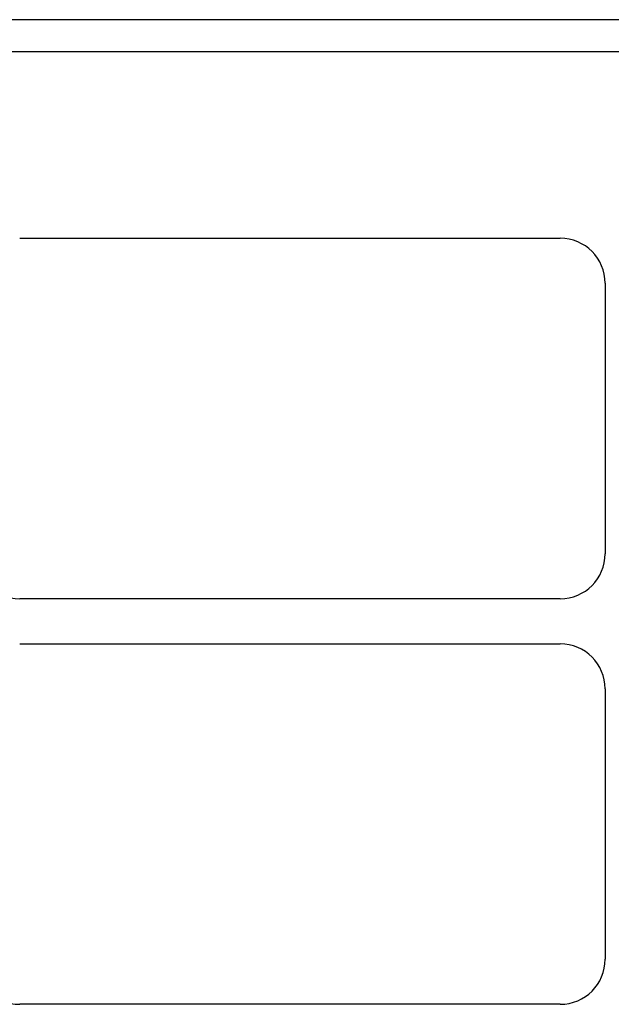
# Model space of a CAD drawing. Header units: inches. Extents: x 4 to 134, y 7 to 73.
# Tile 59 of 104: x 21.83 to 25.11, y 45.32 to 50.79. Entities that reach past the tile are written whole.
import ezdxf

# ---------------------------------------------------------------- set-up
doc = ezdxf.new("R2010")
doc.units = ezdxf.units.IN
doc.header["$MEASUREMENT"] = 0
doc.layers.add('Visible Edges(ANSI)', color=7, linetype='Continuous', lineweight=25)

msp = doc.modelspace()

# ---------------------------------------------------------------- linework, layer by layer
at = {"layer": 'Visible Edges(ANSI)'}
for p, q in [((26.9322, 50.786), (4.808, 50.786)), ((6.1254, 50.6094), (25.6152, 50.6094)), ((21.8293, 49.5734), (24.8293, 49.5734)), ((25.0793, 49.3234), (25.0793, 47.8234)), ((24.8293, 47.5734), (21.8293, 47.5734)), ((21.8293, 47.3234), (24.8293, 47.3234)), ((25.0793, 47.0734), (25.0793, 45.5734)), ((24.8293, 45.3234), (21.8293, 45.3234))]:
    msp.add_line(p, q, dxfattribs=at)
for centre, start, end in [((24.8293, 49.3234), 0, 90), ((21.8293, 47.8234), 180, 270), ((24.8293, 47.8234), 270, 0), ((24.8293, 47.0734), 0, 90), ((21.8293, 45.5734), 180, 270), ((24.8293, 45.5734), 270, 0)]:
    msp.add_arc(centre, 0.25, start, end, dxfattribs=at)

doc.saveas('drawing.dxf')
